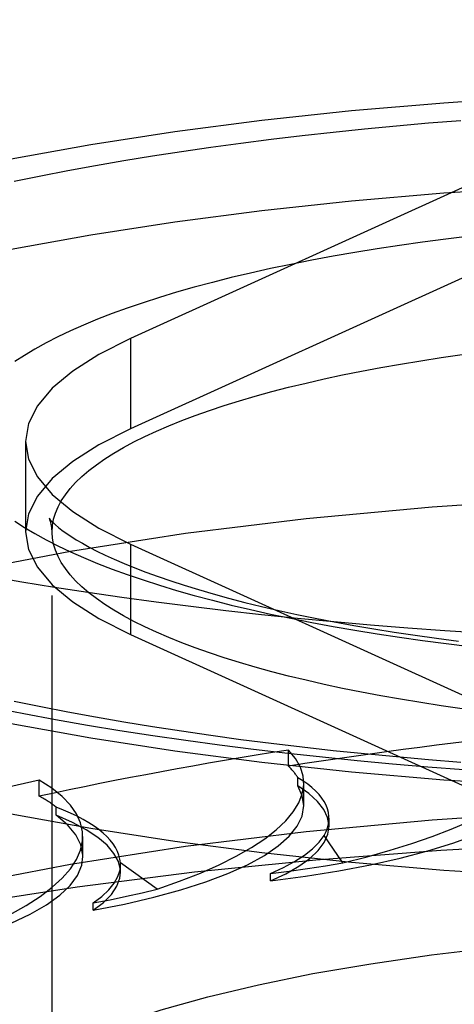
# Model space of a CAD drawing. Header units: inches. Extents: x 0 to 200, y 0 to 129.
# Tile 210 of 256: x 83.704 to 83.844, y 95.621 to 95.937. Entities that reach past the tile are written whole.
import ezdxf

# ---------------------------------------------------------------- set-up
doc = ezdxf.new("R2010")
doc.units = ezdxf.units.IN
doc.header["$LTSCALE"] = 11
doc.header["$MEASUREMENT"] = 0
doc.linetypes.add('HIDDEN', pattern=[0.2, 0.1, -0.1])
doc.layers.get('0').update_dxf_attribs({"linetype": 'CONTINUOUS'})
doc.layers.add('DEFAULT_2', color=8, linetype='HIDDEN')

msp = doc.modelspace()

# ---------------------------------------------------------------- linework, layer by layer
at = {"color": 7, "linetype": 'Continuous'}
for p, q in [((83.87081, 95.69063), (83.84055, 95.69263)), ((83.87081, 95.66165), (83.84055, 95.66365))]:
    msp.add_line(p, q, dxfattribs=at)
for points in [[(83.84055, 95.66365), (83.81091, 95.66621), (83.78206, 95.6693), (83.75413, 95.67292), (83.72727, 95.67704), (83.70162, 95.68165), (83.6773, 95.68672), (83.65445, 95.69223), (83.63316, 95.69815), (83.61357, 95.70444), (83.59576, 95.71108), (83.57982, 95.71803), (83.56584, 95.72526), (83.55389, 95.73273), (83.54403, 95.7404), (83.53631, 95.74823), (83.53076, 95.75618), (83.52742, 95.76422), (83.5263, 95.7723)], [(83.84055, 95.69263), (83.81091, 95.69518), (83.78206, 95.69828), (83.75413, 95.7019), (83.72727, 95.70602), (83.70162, 95.71063), (83.6773, 95.7157), (83.65445, 95.72121), (83.63316, 95.72712), (83.61357, 95.73342), (83.59576, 95.74006), (83.57982, 95.74701), (83.56584, 95.75424), (83.55389, 95.76171), (83.54403, 95.76938), (83.5416, 95.77184)], [(83.9638, 95.73629), (83.95137, 95.73634), (83.93894, 95.73646), (83.92654, 95.73667), (83.91415, 95.73697), (83.9018, 95.73734), (83.8895, 95.73781), (83.87724, 95.73835), (83.86505, 95.73898), (83.85292, 95.73969), (83.84086, 95.74048), (83.8289, 95.74136), (83.81702, 95.74231), (83.80525, 95.74334), (83.79358, 95.74446), (83.78203, 95.74565), (83.7706, 95.74692), (83.75931, 95.74827), (83.74816, 95.74969), (83.73715, 95.75119), (83.7263, 95.75276), (83.71562, 95.75441), (83.7051, 95.75613), (83.69476, 95.75791)], [(83.69566, 95.71593), (83.70568, 95.71396), (83.71584, 95.71207), (83.72613, 95.71027), (83.73655, 95.70855), (83.7471, 95.70692), (83.75776, 95.70538), (83.76855, 95.70391), (83.77944, 95.70254), (83.79044, 95.70124), (83.80153, 95.70003), (83.81272, 95.6989), (83.824, 95.69785), (83.83536, 95.69689)], [(83.83536, 95.69689), (83.8468, 95.69601), (83.8583, 95.69522)]]:
    msp.add_lwpolyline(points, dxfattribs=at)
at = {"layer": 'DEFAULT_2', "color": 8, "linetype": 'HIDDEN'}
for p, q in [((85.5798, 95.93655), (81.4013, 95.93655)), ((83.85518, 95.88664), (83.73998, 95.83423)), ((83.85518, 95.85767), (83.73998, 95.80525)), ((83.73998, 95.83423), (83.73998, 95.80525)), ((83.7063, 95.80128), (83.7063, 95.7723)), ((83.7148, 94.65182), (83.7148, 95.7723)), ((83.73998, 95.76832), (83.73998, 95.73935)), ((83.73998, 95.76832), (83.85518, 95.71591)), ((83.73998, 95.73935), (83.85518, 95.68693)), ((83.8331, 95.71745), (83.82662, 95.71852)), ((83.79067, 95.69709), (83.79067, 95.70223)), ((83.7107, 95.68743), (83.7107, 95.69258)), ((83.79364, 95.6908), (83.79364, 95.69337)), ((83.79555, 95.68445), (83.79555, 95.6916)), ((83.71613, 95.68133), (83.71613, 95.6839)), ((83.80366, 95.67777), (83.80366, 95.6804)), ((83.72468, 95.66805), (83.72468, 95.67453)), ((83.80806, 95.66603), (83.80207, 95.67483)), ((83.73673, 95.66539), (83.73671, 95.66603)), ((83.74852, 95.65763), (83.73671, 95.66603)), ((83.73673, 95.66306), (83.73673, 95.66539)), ((83.78487, 95.66025), (83.78487, 95.66259)), ((83.72799, 95.65086), (83.72799, 95.6532))]:
    msp.add_line(p, q, dxfattribs=at)
for points in [[(83.5263, 95.80128), (83.52742, 95.80935), (83.53076, 95.81739), (83.53631, 95.82535), (83.54403, 95.83318), (83.55389, 95.84085), (83.56584, 95.84832), (83.57982, 95.85554), (83.59576, 95.8625), (83.61357, 95.86913), (83.63316, 95.87543), (83.65445, 95.88134), (83.6773, 95.88685), (83.70162, 95.89192), (83.72727, 95.89653), (83.75413, 95.90066), (83.78206, 95.90428), (83.81091, 95.90737), (83.84055, 95.90992), (83.87081, 95.91192), (83.90154, 95.91336), (83.93251, 95.91422), (83.9638, 95.91451)], [(83.70264, 95.88475), (83.71117, 95.88649), (83.71987, 95.88817), (83.72875, 95.8898), (83.73778, 95.89136), (83.74697, 95.89286), (83.7563, 95.8943), (83.76578, 95.89567), (83.7754, 95.89698), (83.78514, 95.89822), (83.79501, 95.8994), (83.80499, 95.90051), (83.81508, 95.90155), (83.82527, 95.90253), (83.83556, 95.90343), (83.84594, 95.90426)], [(83.5263, 95.7723), (83.52742, 95.78038), (83.53076, 95.78841), (83.53631, 95.79637), (83.54403, 95.8042), (83.55389, 95.81187), (83.56584, 95.81934), (83.57982, 95.82657), (83.59576, 95.83352), (83.61357, 95.84016), (83.63316, 95.84645), (83.65445, 95.85237), (83.6773, 95.85787), (83.70162, 95.86295), (83.72727, 95.86756), (83.75413, 95.87168), (83.78206, 95.8753), (83.81091, 95.87839), (83.84055, 95.88095), (83.87081, 95.88294), (83.90154, 95.88438), (83.93251, 95.88524), (83.9638, 95.88553)], [(83.8488, 95.86707), (83.84119, 95.86614), (83.8337, 95.86515), (83.82632, 95.86411), (83.81906, 95.86301), (83.81193, 95.86185), (83.80494, 95.86064), (83.7981, 95.85937), (83.79141, 95.85805), (83.78487, 95.85668), (83.7785, 95.85526), (83.77229, 95.85379), (83.76626, 95.85227), (83.76041, 95.85071), (83.75474, 95.8491), (83.74927, 95.84744), (83.74399, 95.84575), (83.73891, 95.84401), (83.73403, 95.84224), (83.72936, 95.84042), (83.72491, 95.83858), (83.72067, 95.8367), (83.71666, 95.83478), (83.71286, 95.83284), (83.7093, 95.83087), (83.70597, 95.82887), (83.70287, 95.82684)], [(83.73998, 95.83423), (83.72982, 95.8291), (83.72146, 95.8238), (83.71487, 95.81832), (83.71012, 95.81271), (83.70726, 95.80701), (83.7063, 95.80128)], [(83.7148, 95.7723), (83.71492, 95.77429), (83.71528, 95.77627), (83.71587, 95.77826), (83.7167, 95.78023), (83.71776, 95.7822), (83.71906, 95.78416), (83.72059, 95.78611), (83.72235, 95.78804), (83.72434, 95.78997), (83.72656, 95.79187), (83.72901, 95.79375), (83.73168, 95.79562), (83.73457, 95.79746), (83.73767, 95.79928), (83.741, 95.80107), (83.74453, 95.80284), (83.74828, 95.80457), (83.75223, 95.80628), (83.75638, 95.80795), (83.76072, 95.80959), (83.76527, 95.81119), (83.77, 95.81276), (83.77491, 95.81429), (83.78001, 95.81578), (83.78528, 95.81722), (83.79071, 95.81863), (83.79632, 95.81999), (83.80208, 95.8213), (83.808, 95.82257), (83.81407, 95.82379), (83.82027, 95.82496), (83.82662, 95.82608), (83.8331, 95.82715), (83.8397, 95.82817), (83.84641, 95.82913)], [(83.73998, 95.80525), (83.72982, 95.80012), (83.72146, 95.79482), (83.71487, 95.78934), (83.71012, 95.78373), (83.70726, 95.77804), (83.7063, 95.7723)], [(83.7063, 95.80128), (83.70726, 95.79554), (83.71012, 95.78984), (83.71487, 95.78423), (83.72146, 95.77875), (83.72982, 95.77345), (83.73998, 95.76832)], [(83.9638, 95.78508), (83.92072, 95.78452), (83.87845, 95.7829), (83.83681, 95.7802), (83.79638, 95.77646), (83.75757, 95.7717), (83.72074, 95.76599), (83.68627, 95.75937), (83.65444, 95.75191), (83.62562, 95.74367), (83.60004, 95.73475), (83.57798, 95.72522), (83.55961, 95.71518), (83.54516, 95.70471), (83.53471, 95.69393), (83.52843, 95.68294), (83.5263, 95.67184)], [(83.70288, 95.77571), (83.70597, 95.77369), (83.7093, 95.77169), (83.71287, 95.76971), (83.71666, 95.76777), (83.72068, 95.76586), (83.72491, 95.76397), (83.72937, 95.76213), (83.73403, 95.76032), (83.73891, 95.75854), (83.74399, 95.75681), (83.74927, 95.75511), (83.75475, 95.75346), (83.76041, 95.75185), (83.76627, 95.75028), (83.7723, 95.74876), (83.7785, 95.74729), (83.78487, 95.74587), (83.79141, 95.7445), (83.7981, 95.74318), (83.80495, 95.74191), (83.81193, 95.7407), (83.81906, 95.73954), (83.82632, 95.73844), (83.8337, 95.7374), (83.8412, 95.73641), (83.8488, 95.73549)], [(83.71384, 95.77663), (83.71383, 95.77666), (83.71384, 95.77664), (83.71397, 95.77646), (83.71423, 95.77615), (83.71464, 95.7757), (83.7152, 95.77514), (83.71593, 95.77447), (83.71685, 95.77369), (83.71796, 95.77282), (83.71927, 95.77187), (83.7208, 95.77084), (83.72254, 95.76973), (83.72452, 95.76857), (83.72672, 95.76735), (83.72916, 95.76608), (83.73184, 95.76477), (83.73475, 95.76344), (83.73791, 95.76207), (83.7413, 95.76069), (83.74493, 95.75929), (83.74879, 95.75789), (83.75288, 95.75649), (83.7572, 95.75509), (83.76173, 95.7537), (83.76649, 95.75232), (83.77145, 95.75096), (83.77662, 95.74962), (83.78199, 95.74831), (83.78755, 95.74702), (83.7933, 95.74577), (83.79923, 95.74455), (83.80533, 95.74337), (83.8116, 95.74222), (83.81803, 95.74112), (83.8246, 95.74006), (83.83133, 95.73905), (83.83819, 95.73809), (83.84518, 95.73717)], [(83.71492, 95.77031), (83.71473, 95.7736), (83.71454, 95.77469), (83.71431, 95.77553), (83.71409, 95.77614), (83.71392, 95.7765), (83.71384, 95.77663)], [(83.7063, 95.7723), (83.70726, 95.76656), (83.71012, 95.76087), (83.71487, 95.75526), (83.72146, 95.74977), (83.72982, 95.74448), (83.73998, 95.73935)], [(83.82662, 95.71852), (83.82027, 95.71964), (83.81407, 95.72081), (83.808, 95.72203), (83.80208, 95.7233), (83.79632, 95.72461), (83.79071, 95.72597), (83.78528, 95.72737), (83.78001, 95.72882), (83.77491, 95.73031), (83.77, 95.73184), (83.76527, 95.7334), (83.76072, 95.73501), (83.75638, 95.73665), (83.75223, 95.73832), (83.74828, 95.74003), (83.74453, 95.74176), (83.741, 95.74353), (83.73767, 95.74532), (83.73457, 95.74714), (83.73168, 95.74898), (83.72901, 95.75084), (83.72656, 95.75273), (83.72434, 95.75463), (83.72235, 95.75655), (83.72059, 95.75849), (83.71906, 95.76044), (83.71776, 95.7624), (83.7167, 95.76437), (83.71587, 95.76634), (83.71528, 95.76832), (83.71492, 95.77031)], [(83.84594, 95.69829), (83.83556, 95.69912), (83.82527, 95.70003), (83.81508, 95.701), (83.80499, 95.70204), (83.79501, 95.70315), (83.78514, 95.70433), (83.7754, 95.70557), (83.76578, 95.70688), (83.7563, 95.70826), (83.74697, 95.70969), (83.73778, 95.71119), (83.72875, 95.71276), (83.71987, 95.71438), (83.71117, 95.71606), (83.70264, 95.7178)], [(83.85324, 95.71455), (83.84641, 95.71546), (83.8397, 95.71643), (83.8331, 95.71745)], [(83.78487, 95.66025), (83.79613, 95.66176), (83.80682, 95.66348), (83.81698, 95.66542), (83.8265, 95.66756), (83.83534, 95.66989), (83.84344, 95.6724), (83.85073, 95.67506), (83.85719, 95.67787), (83.86275, 95.6808), (83.8674, 95.68384), (83.8711, 95.68696), (83.87383, 95.69015), (83.87557, 95.69337), (83.87631, 95.69663)], [(83.80366, 95.67777), (83.80322, 95.68055), (83.80198, 95.68318), (83.79997, 95.68577), (83.79719, 95.68831), (83.79364, 95.6908)], [(83.79555, 95.68445), (83.79509, 95.68755), (83.79364, 95.6908)], [(83.9638, 95.68462), (83.92072, 95.68407), (83.87845, 95.68244), (83.83681, 95.67974), (83.79638, 95.676), (83.75757, 95.67125), (83.72074, 95.66554), (83.68627, 95.65891), (83.65444, 95.65145), (83.62562, 95.64322), (83.60004, 95.6343), (83.57798, 95.62476), (83.55961, 95.61472), (83.54516, 95.60425), (83.53471, 95.59348), (83.52843, 95.58248), (83.5263, 95.57139)], [(83.72799, 95.65086), (83.73807, 95.65285), (83.74744, 95.65502), (83.75615, 95.65739), (83.76409, 95.65993), (83.77123, 95.66262), (83.77752, 95.66545), (83.78292, 95.66841), (83.78739, 95.67146), (83.79091, 95.6746), (83.79345, 95.6778), (83.795, 95.68104), (83.79555, 95.68445)], [(83.73673, 95.66306), (83.7367, 95.66383), (83.73607, 95.66647), (83.73465, 95.66909), (83.73244, 95.67168), (83.72946, 95.67421), (83.72574, 95.67667), (83.7213, 95.67905), (83.71613, 95.68133)], [(83.72468, 95.66805), (83.72467, 95.66852), (83.72402, 95.67179), (83.72237, 95.67502), (83.71975, 95.6782), (83.71613, 95.68133)], [(83.78487, 95.66025), (83.78981, 95.66258), (83.79402, 95.66499), (83.79749, 95.66748), (83.80021, 95.67003), (83.80214, 95.67263), (83.8033, 95.67526), (83.80366, 95.67777)], [(83.9638, 95.67405), (83.922, 95.6736), (83.88049, 95.67226), (83.83954, 95.67004), (83.79944, 95.66695), (83.76046, 95.66302), (83.72288, 95.65826), (83.68694, 95.65272), (83.65289, 95.64643), (83.62096, 95.63943), (83.59138, 95.63177), (83.56434, 95.62351), (83.54003, 95.61469), (83.51861, 95.60539), (83.50024, 95.59566), (83.48503, 95.58558), (83.47309, 95.5752), (83.4645, 95.5646), (83.45933, 95.55386), (83.4576, 95.54304)], [(83.78488, 95.6626), (83.78901, 95.66451), (83.79263, 95.66648), (83.79576, 95.6685), (83.79838, 95.67057), (83.80048, 95.67268), (83.80207, 95.67483)], [(83.67828, 95.63906), (83.68687, 95.64147), (83.69464, 95.64403), (83.70162, 95.64675), (83.70775, 95.64961), (83.71297, 95.65258), (83.71727, 95.65565), (83.7206, 95.6588), (83.72295, 95.66201), (83.72431, 95.66526), (83.72468, 95.66805)], [(83.728, 95.65321), (83.73078, 95.65528), (83.73303, 95.65738), (83.73475, 95.65951), (83.73594, 95.66167), (83.7366, 95.66384), (83.73673, 95.66539)], [(83.78488, 95.6626), (83.79089, 95.66336), (83.79676, 95.66419), (83.80248, 95.66508), (83.80806, 95.66603)], [(83.72799, 95.65086), (83.7313, 95.65338), (83.73382, 95.65594), (83.73557, 95.65855), (83.73653, 95.66118), (83.73673, 95.66306)], [(83.728, 95.65321), (83.73341, 95.65423), (83.73863, 95.65531), (83.74367, 95.65644), (83.74852, 95.65763)], [(83.70353, 95.5994), (83.71283, 95.60462), (83.7237, 95.60962), (83.73603, 95.61439), (83.74975, 95.61888), (83.76479, 95.62308), (83.78108, 95.62696), (83.79852, 95.63051), (83.81707, 95.6337), (83.83654, 95.63651), (83.85683, 95.63891), (83.87772, 95.64088), (83.89905, 95.64242), (83.92063, 95.64351), (83.94219, 95.64416), (83.9638, 95.64437)]]:
    msp.add_lwpolyline(points, dxfattribs=at)
for centre, major_axis, ratio, start_param, end_param in [((83.9638, 95.57911), (0.50613, 0.03142), 0.268018, 1.728692, 1.903225), ((83.71795, 95.69588), (0.15837, 0.00983), 0.268018, -0.982248, -0.016858), ((83.9638, 95.57911), (0.50613, 0.03016), 0.277915, 1.903305, 2.077838), ((83.63716, 95.68292), (0.15837, 0.00944), 0.277915, -0.807635, 0.232216), ((83.63716, 95.67775), (0.15837, 0.00983), 0.268018, 0.138857, 0.232136), ((83.9638, 95.57911), (0.50614, 0.02795), 0.287262, 2.078532, 2.253065), ((83.56629, 95.66652), (0.15837, 0.00875), 0.287262, -0.632408, 0.407443), ((83.67233, 95.67284), (0.13131, 0.00815), 0.268018, 6.110676, 6.659723), ((83.56629, 95.66136), (0.15837, 0.00944), 0.277915, 0.31347, 0.406748), ((83.60541, 95.65813), (0.13131, 0.00782), 0.277915, 0.002103, 0.55115)]:
    msp.add_ellipse(centre, major_axis=major_axis, ratio=ratio, start_param=start_param, end_param=end_param, dxfattribs=at)

doc.saveas('drawing.dxf')
